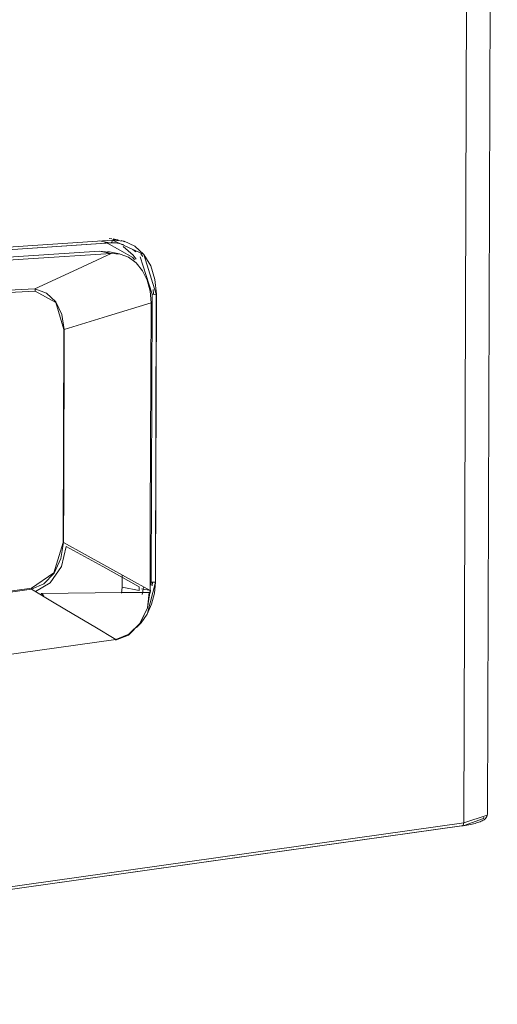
# Model space of a CAD drawing. Header units: millimetres. Extents: x 38570 to 76040, y -5041 to 9267.
# Tile 24 of 168: x 46107 to 46214, y 1759 to 1979. Entities that reach past the tile are written whole.
import ezdxf

# ---------------------------------------------------------------- set-up
doc = ezdxf.new("R2010")
doc.units = ezdxf.units.MM
doc.layers.add('G-XREF-____-OTLN', color=8, linetype='Continuous', lineweight=9)
doc.layers.add('M-EQPM-____-OTLN', color=50, linetype='Continuous', lineweight=20)

# ---------------------------------------------------------------- blocks, each defined once
blk = doc.blocks.new('City Class FR - City Class F_iam-1595380-3D Отопление left')
at = {"layer": 'G-XREF-____-OTLN'}
for p, q in [((46211.55, 1801.23), (46213.77, 2489.6)), ((46208.49, 2487.69), (46206.28, 1799.32)), ((46031.6, 1922.41), (46127.32, 1928.81)), ((46031.68, 1922.41), (46127.39, 1928.81)), ((46032.09, 1923.01), (46127.8, 1929.41)), ((46127.14, 1928.82), (46124.87, 1929.28)), ((46126.7, 1928.68), (46125.88, 1929.01)), ((46127.64, 1929.72), (46127.01, 1929.8)), ((46127.84, 1929.6), (46128.95, 1929.49)), ((46129.13, 1929.43), (46127.9, 1929.68)), ((46129.54, 1928.63), (46130.29, 1928.41)), ((46129.75, 1929.31), (46130.54, 1929.04)), ((46029.15, 1920.58), (46124.86, 1926.98)), ((46124.86, 1926.98), (46126.92, 1926.7)), ((46124.86, 1926.98), (46127.45, 1926.46)), ((46129.34, 1926.34), (46126.75, 1926.86)), ((46132.29, 1927.33), (46132.97, 1926.78)), ((46134.54, 1925.77), (46134.1, 1926.35)), ((46134.1, 1926.35), (46134.54, 1925.77)), ((46133.99, 1925.69), (46136.61, 1917.33)), ((46113.05, 1917.59), (46110.46, 1918.52)), ((46136.61, 1917.33), (46136.4, 1853.08)), ((46136.93, 1917.46), (46136.9, 1918.38)), ((46136.9, 1918.38), (46136.93, 1917.46)), ((46137.36, 1853.07), (46137.57, 1917.32)), ((46137.59, 1917.32), (46137.39, 1853.06)), ((46116.91, 1909.43), (46116.76, 1861.91)), ((46129.92, 1854.65), (46129.91, 1851.95)), ((46004.53, 1836.9), (46109.7, 1851.7)), ((46129.91, 1851.95), (46129.82, 1850.62)), ((46133.71, 1851.18), (46129.91, 1851.95)), ((46134.44, 1850.31), (46134.72, 1851.84)), ((46137.36, 1853.07), (46135.58, 1846.11)), ((46136.4, 1853.08), (46136.38, 1852.34)), ((46136.68, 1852.21), (46136.72, 1853.04)), ((46136.72, 1853.04), (46136.68, 1852.21)), ((46111.84, 1850.55), (46112.44, 1850.1)), ((46136.27, 1851.23), (46136.17, 1850.61)), ((45922.58, 1758.78), (46205.76, 1798.63)), ((45922.69, 1758.78), (46205.87, 1798.63)), ((45977.25, 1767.09), (46206.28, 1799.32)), ((46205.76, 1798.63), (46205.87, 1798.63))]:
    blk.add_line(p, q, dxfattribs=at)
for points in [[(46132.73, 1925.03, 0), (46132.34, 1925.55, 0), (46126.51, 1928.81, 0)], [(46127.32, 1928.81, 0), (46127.65, 1928.95, 0), (46127.8, 1929.41, 0)], [(46127.39, 1928.81, 0), (46127.77, 1928.82, 0), (46128.15, 1928.82, 0), (46128.53, 1928.79, 0), (46128.9, 1928.75, 0), (46129.27, 1928.69, 0), (46129.28, 1928.69, 0)], [(46127.78, 1929.42, 0), (46134.75, 1926.19, 0), (46137.57, 1917.32, 0)], [(46137.59, 1917.32, 0), (46137.27, 1920.64, 0), (46136.31, 1923.66, 0), (46134.78, 1926.19, 0), (46132.75, 1928.06, 0), (46130.38, 1929.16, 0), (46127.8, 1929.41, 0)], [(46127.45, 1926.46, 0), (46108.92, 1925.22, 0), (46088.89, 1923.88, 0), (46070.29, 1922.64, 0), (46050.27, 1921.3, 0), (46031.74, 1920.06, 0)], [(46110.46, 1918.52, 0), (46118.96, 1922.49, 0), (46127.45, 1926.46, 0)], [(46127.45, 1926.46, 0), (46129.48, 1926.31, 0), (46131.38, 1925.59, 0), (46133.07, 1924.33, 0), (46134.48, 1922.6, 0), (46135.53, 1920.46, 0), (46136.18, 1918.03, 0), (46136.39, 1915.42, 0)], [(46133.06, 1925.15, 0), (46132.42, 1926.06, 0), (46130.15, 1927.98, 0)], [(46036.79, 1914.84, 0), (46073.63, 1916.68, 0), (46110.46, 1918.52, 0)], [(46036.87, 1914.27, 0), (46073.69, 1916.16, 0), (46110.5, 1918.06, 0)], [(46110.5, 1918.06, 0), (46110.51, 1918.17, 0), (46110.5, 1918.29, 0), (46110.48, 1918.41, 0), (46110.46, 1918.52, 0)], [(46116.91, 1909.43, 0), (46115.11, 1915.52, 0), (46110.5, 1918.06, 0)], [(46116.95, 1909.43, 0), (46116.49, 1912.82, 0), (46115.13, 1915.65, 0), (46113.05, 1917.58, 0)], [(46136.61, 1917.33, 0), (46137.08, 1917.29, 0), (46137.59, 1917.32, 0)], [(46117, 1909.44, 0), (46126.69, 1912.43, 0), (46136.39, 1915.42, 0)], [(46136.39, 1915.42, 0), (46136.34, 1899.36, 0), (46136.29, 1883.3, 0), (46136.23, 1867.23, 0), (46136.18, 1851.17, 0)], [(46136.18, 1851.17, 0), (46136.23, 1867.23, 0), (46136.29, 1883.3, 0), (46136.34, 1899.36, 0), (46136.39, 1915.42, 0)], [(46117, 1909.44, 0), (46116.96, 1897.56, 0), (46116.92, 1885.68, 0), (46116.88, 1873.81, 0), (46116.84, 1861.93, 0)], [(46109.68, 1851.48, 0), (46112.43, 1852.7, 0), (46114.73, 1855.09, 0), (46116.26, 1858.32, 0), (46116.8, 1861.92, 0)], [(46109.7, 1851.7, 0), (46114.69, 1855.14, 0), (46116.76, 1861.91, 0)], [(46117.45, 1861.04, 0), (46116.39, 1856.52, 0), (46113.89, 1852.89, 0), (46110.58, 1850.94, 0)], [(46116.84, 1861.93, 0), (46121.68, 1859.24, 0), (46126.51, 1856.55, 0), (46131.35, 1853.86, 0), (46136.18, 1851.17, 0)], [(46117.46, 1861.04, 0), (46125.59, 1856.52, 0), (46133.72, 1852, 0)], [(46109.68, 1851.48, 0), (46083.39, 1847.78, 0), (46057.1, 1844.08, 0), (46030.8, 1840.38, 0), (46004.51, 1836.68, 0)], [(46004.51, 1836.68, 0), (46030.8, 1840.38, 0), (46057.1, 1844.08, 0), (46083.39, 1847.78, 0), (46109.68, 1851.48, 0)], [(46109.7, 1851.7, 0), (46109.7, 1851.65, 0), (46109.7, 1851.59, 0), (46109.69, 1851.54, 0), (46109.68, 1851.48, 0)], [(46109.68, 1851.48, 0), (46109.69, 1851.54, 0), (46109.7, 1851.59, 0), (46109.7, 1851.65, 0), (46109.7, 1851.7, 0)], [(46128.54, 1840.24, 0), (46123.82, 1843.05, 0), (46119.11, 1845.86, 0), (46114.4, 1848.67, 0), (46109.68, 1851.48, 0)], [(46133.15, 1842.95, 0), (46134.15, 1843.98, 0), (46135.5, 1845.92, 0), (46136.53, 1848.15, 0), (46137.17, 1850.57, 0), (46137.39, 1853.06, 0)], [(46133.72, 1852, 0), (46133.71, 1851.59, 0), (46133.71, 1851.18, 0)], [(46134.24, 1851.56, 0), (46134.89, 1851.43, 0), (46135.53, 1851.3, 0), (46136.18, 1851.17, 0)], [(46136.18, 1851.17, 0), (46135.53, 1851.3, 0), (46134.89, 1851.43, 0), (46134.24, 1851.56, 0)], [(46136.4, 1853.08, 0), (46136.88, 1853.03, 0), (46137.39, 1853.06, 0)], [(46136, 1850.76, 0), (46129.96, 1850.71, 0), (46123.92, 1850.65, 0), (46117.88, 1850.6, 0), (46111.84, 1850.55, 0)], [(46128.43, 1840.1, 0), (46131.34, 1841.2, 0), (46133.89, 1843.8, 0), (46135.58, 1847.29, 0), (46136, 1850.76, 0)], [(46136.18, 1851.17, 0), (46135.59, 1847.31, 0), (46133.93, 1843.88, 0), (46131.45, 1841.4, 0), (46128.54, 1840.24, 0)], [(46135.04, 1845.2, 0), (46134.84, 1844.91, 0), (46134.38, 1844.3, 0)], [(46128.54, 1840.24, 0), (46093.96, 1835.37, 0), (46059.38, 1830.51, 0), (46024.79, 1825.64, 0), (45990.21, 1820.77, 0)], [(45990.21, 1820.77, 0), (46024.79, 1825.64, 0), (46059.38, 1830.51, 0), (46093.96, 1835.37, 0), (46128.54, 1840.24, 0)], [(46211.55, 1801.23, 0), (46211.52, 1800.95, 0), (46211.43, 1800.69, 0), (46211.3, 1800.48, 0), (46211.15, 1800.29, 0), (46210.98, 1800.14, 0), (46210.8, 1800, 0), (46210.6, 1799.88, 0), (46210.39, 1799.76, 0), (46210.17, 1799.66, 0), (46209.92, 1799.56, 0), (46209.67, 1799.46, 0), (46209.39, 1799.37, 0), (46209.1, 1799.28, 0), (46208.79, 1799.19, 0), (46208.46, 1799.11, 0), (46208.11, 1799.03, 0), (46207.75, 1798.95, 0), (46207.37, 1798.87, 0), (46206.98, 1798.8, 0), (46206.57, 1798.73, 0), (46206.14, 1798.67, 0), (46205.87, 1798.63, 0)], [(46206.28, 1799.32, 0), (46211.51, 1801.03, 0), (46211.55, 1801.23, 0)], [(46205.87, 1798.63, 0), (46206.13, 1798.79, 0), (46206.28, 1799.32, 0)], [(46206.37, 1798.72, 0), (46210.71, 1800.25, 0), (46210.72, 1800.59, 0)]]:
    blk.add_polyline3d(points, dxfattribs=at)
blk = doc.blocks.new('City Class FR - City Class 25 FR-1553726-3D Отопление left')
blk.add_blockref('City Class FR - City Class F_iam-1595380-3D Отопление left', (0, 0))

msp = doc.modelspace()

# ---------------------------------------------------------------- block references
at = {"layer": 'M-EQPM-____-OTLN'}
msp.add_blockref('City Class FR - City Class 25 FR-1553726-3D Отопление left', (0, 0), dxfattribs=at)

doc.saveas('drawing.dxf')
